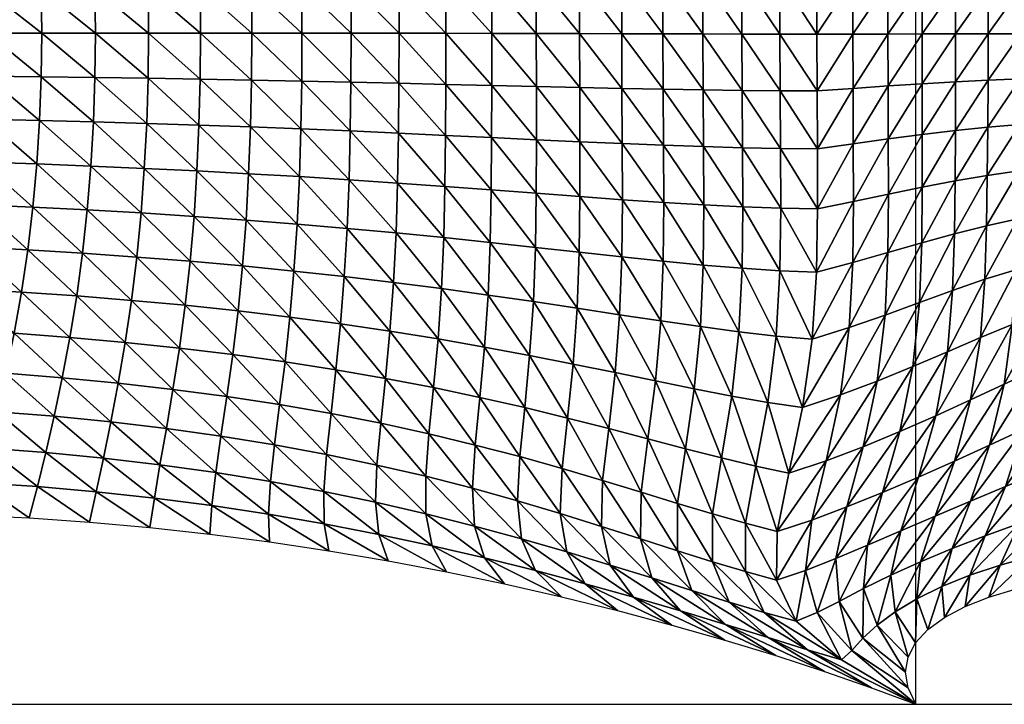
# Model space of a CAD drawing. Header units: metres. Extents: x -68 to 68, y -6 to 6.
# Tile 10 of 27: x -17 to -8, y -6 to 0. Entities that reach past the tile are written whole.
import ezdxf

# ---------------------------------------------------------------- set-up
doc = ezdxf.new("R2010")
doc.units = ezdxf.units.M
for name, color, linetype in [('0.0003 $ C30(SLASH)37', 50, 'Continuous'), ('mesh_cells_as_3dface_deformed_LC1', 40, 'Continuous'), ('nodes', 1, 'Continuous'), ('OSS VERZ 12 $ OSS VERZ', 30, 'Continuous')]:
    doc.layers.add(name, color=color, linetype=linetype)

msp = doc.modelspace()

# ---------------------------------------------------------------- linework, layer by layer
at = {"layer": '0.0003 $ C30(SLASH)37'}
msp.add_line((-9, -6, 12.6022), (-9, 6, 12.6022), dxfattribs=at)
at = {"layer": 'nodes'}
msp.add_point((-9, -6, 12.6022), dxfattribs=at)
at = {"layer": 'OSS VERZ 12 $ OSS VERZ'}
for p, q in [((-26, -6, 12.6022), (-9, -6, 12.6022)), ((-9, -6, 12.6022), (-5, -6, 0.0012))]:
    msp.add_line(p, q, dxfattribs=at)

# ---------------------------------------------------------------- meshes
at = {"layer": 'mesh_cells_as_3dface_deformed_LC1'}
mesh = msp.add_polyface(dxfattribs=at)
corners = [(-11.268, 2.576, 7.595), (-10.896, 2.066, 7.323), (-10.912, 2.628, 7.506), (-11.254, 2.033, 7.414), (-11.253, 1.505, 7.294), (-10.896, 1.524, 7.207), (-10.899, 1.002, 7.135), (-11.256, 0.992, 7.219), (-10.902, 0.494, 7.094), (-11.259, 0.49, 7.177), (-10.903, -0.007, 7.08), (-10.962, 3.197, 7.791), (-10.567, 2.672, 7.414), (-10.549, 2.092, 7.233), (-10.548, 1.538, 7.121), (-10.552, 1.009, 7.052), (-10.554, 0.496, 7.014), (-10.555, -0.008, 7), (-10.213, 2.111, 7.141), (-10.234, 2.708, 7.318), (-10.211, 1.547, 7.035), (-10.213, 1.012, 6.971), (-10.215, 0.497, 6.936), (-10.216, -0.009, 6.923), (-9.886, 2.12, 7.049), (-9.91, 2.733, 7.217), (-9.882, 1.549, 6.951), (-9.883, 1.012, 6.892), (-9.884, 0.496, 6.86), (-9.884, -0.01, 6.848), (-9.562, -0.009, 6.775), (-9.562, 0.476, 6.786), (-9.249, -0.008, 6.705), (-9.249, 0.456, 6.714), (-9.562, 0.968, 6.813), (-9.249, 0.927, 6.737), (-9.561, 1.48, 6.861), (-9.25, 1.414, 6.776), (-9.564, 2.025, 6.939), (-9.254, 1.93, 6.838), (-9.581, 2.614, 7.071), (-9.267, 2.488, 6.939), (-8.966, 2.366, 6.821), (-9.315, 3.097, 7.127)]
mesh.append_faces([[corners[k] for k in face] for face in [(0, 1, 2, 2), (3, 4, 5, 5), (3, 5, 1, 1), (4, 6, 5, 5), (7, 8, 6, 6), (9, 10, 8, 8), (11, 2, 12, 12), (2, 1, 13, 13), (2, 13, 12, 12), (1, 5, 14, 14), (1, 14, 13, 13), (5, 6, 15, 15), (5, 15, 14, 14), (6, 8, 16, 16), (6, 16, 15, 15), (8, 10, 17, 17), (8, 17, 16, 16), (12, 13, 18, 18), (12, 18, 19, 19), (13, 14, 20, 20), (13, 20, 18, 18), (14, 15, 21, 21), (14, 21, 20, 20), (15, 16, 22, 22), (15, 22, 21, 21), (16, 17, 23, 23), (16, 23, 22, 22), (19, 18, 24, 24), (19, 24, 25, 25), (18, 20, 26, 26), (18, 26, 24, 24), (20, 21, 27, 27), (20, 27, 26, 26), (21, 22, 28, 28), (21, 28, 27, 27), (22, 23, 29, 29), (22, 29, 28, 28), (29, 30, 31, 31), (29, 31, 28, 28), (30, 32, 33, 33), (30, 33, 31, 31), (28, 31, 34, 34), (28, 34, 27, 27), (31, 33, 35, 35), (31, 35, 34, 34), (27, 34, 36, 36), (27, 36, 26, 26), (34, 35, 37, 37), (34, 37, 36, 36), (26, 36, 38, 38), (26, 38, 24, 24), (36, 37, 39, 39), (36, 39, 38, 38), (24, 38, 40, 40), (24, 40, 25, 25), (38, 39, 41, 41), (38, 41, 40, 40), (39, 42, 41, 41), (40, 41, 43, 43)]])
mesh = msp.add_polyface(dxfattribs=at)
corners = [(-13.26, 2.737, 8.234), (-12.815, 2.344, 7.936), (-12.843, 2.811, 8.161), (-13.232, 2.286, 8.02), (-13.215, 1.828, 7.858), (-12.8, 1.871, 7.769), (-13.205, 1.369, 7.74), (-12.793, 1.398, 7.65), (-13.201, 0.91, 7.66), (-12.79, 0.929, 7.57), (-13.198, 0.453, 7.614), (-12.789, 0.462, 7.524), (-13.198, -0.002, 7.599), (-12.789, -0.003, 7.508), (-12.41, 2.403, 7.852), (-12.396, 1.914, 7.681), (-12.391, 1.428, 7.56), (-12.391, 0.947, 7.48), (-12.391, 0.47, 7.435), (-12.391, -0.004, 7.419), (-12.439, 2.888, 8.088), (-12.017, 2.463, 7.768), (-12.004, 1.956, 7.592), (-12.001, 1.456, 7.471), (-12.002, 0.963, 7.392), (-12.003, 0.478, 7.347), (-12.004, -0.004, 7.332), (-12.048, 2.967, 8.016), (-11.636, 2.521, 7.682), (-11.623, 1.996, 7.503), (-11.622, 1.482, 7.382), (-11.624, 0.979, 7.305), (-11.626, 0.484, 7.261), (-11.627, -0.005, 7.246), (-11.672, 3.046, 7.943), (-11.268, 2.576, 7.595), (-11.254, 2.033, 7.414), (-11.253, 1.505, 7.294), (-11.256, 0.992, 7.219), (-11.259, 0.49, 7.177), (-11.26, -0.006, 7.162), (-10.896, 2.066, 7.323), (-10.899, 1.002, 7.135), (-10.902, 0.494, 7.094), (-10.903, -0.007, 7.08)]
mesh.append_faces([[corners[k] for k in face] for face in [(0, 1, 2, 2), (3, 4, 5, 5), (3, 5, 1, 1), (4, 6, 7, 7), (4, 7, 5, 5), (6, 8, 9, 9), (6, 9, 7, 7), (8, 10, 11, 11), (8, 11, 9, 9), (10, 12, 13, 13), (10, 13, 11, 11), (2, 1, 14, 14), (1, 5, 15, 15), (1, 15, 14, 14), (5, 7, 16, 16), (5, 16, 15, 15), (7, 9, 17, 17), (7, 17, 16, 16), (9, 11, 18, 18), (9, 18, 17, 17), (11, 13, 19, 19), (11, 19, 18, 18), (20, 14, 21, 21), (14, 15, 22, 22), (14, 22, 21, 21), (15, 16, 23, 23), (15, 23, 22, 22), (16, 17, 24, 24), (16, 24, 23, 23), (17, 18, 25, 25), (17, 25, 24, 24), (18, 19, 26, 26), (18, 26, 25, 25), (27, 21, 28, 28), (21, 22, 29, 29), (21, 29, 28, 28), (22, 23, 30, 30), (22, 30, 29, 29), (23, 24, 31, 31), (23, 31, 30, 30), (24, 25, 32, 32), (24, 32, 31, 31), (25, 26, 33, 33), (25, 33, 32, 32), (34, 28, 35, 35), (28, 29, 36, 36), (28, 36, 35, 35), (29, 30, 37, 37), (29, 37, 36, 36), (30, 31, 38, 38), (30, 38, 37, 37), (31, 32, 39, 39), (31, 39, 38, 38), (32, 33, 40, 40), (32, 40, 39, 39), (35, 36, 41, 41), (37, 38, 42, 42), (38, 39, 43, 43), (39, 40, 44, 44)]])
mesh = msp.add_polyface(dxfattribs=at)
corners = [(-9.249, -0.008, 6.705), (-8.943, -0.007, 6.637), (-8.944, 0.438, 6.645), (-9.249, 0.456, 6.714), (-8.645, -0.007, 6.571), (-8.646, 0.421, 6.578), (-8.352, -0.007, 6.507), (-8.353, 0.407, 6.514), (-8.065, -0.007, 6.445), (-8.066, 0.395, 6.451), (-7.784, 0.386, 6.391), (-8.945, 0.889, 6.664), (-9.249, 0.927, 6.737), (-8.648, 0.854, 6.594), (-8.356, 0.825, 6.527), (-8.07, 0.8, 6.462), (-7.789, 0.78, 6.4), (-8.948, 1.353, 6.696), (-9.25, 1.414, 6.776), (-8.652, 1.298, 6.62), (-8.362, 1.25, 6.548), (-8.078, 1.21, 6.479), (-7.798, 1.179, 6.414), (-8.953, 1.84, 6.745), (-9.254, 1.93, 6.838), (-8.66, 1.76, 6.658), (-8.373, 1.69, 6.578), (-8.091, 1.632, 6.503), (-7.813, 1.585, 6.432), (-8.966, 2.366, 6.821), (-8.674, 2.253, 6.717), (-8.389, 2.154, 6.623), (-8.11, 2.071, 6.538), (-7.835, 2.004, 6.459), (-9.267, 2.488, 6.939), (-9.001, 2.944, 6.958), (-8.702, 2.795, 6.814), (-8.416, 2.657, 6.693), (-8.138, 2.54, 6.589), (-7.866, 2.445, 6.496), (-8.184, 3.058, 6.675), (-7.91, 2.922, 6.555)]
mesh.append_faces([[corners[k] for k in face] for face in [(0, 1, 2, 2), (0, 2, 3, 3), (1, 4, 5, 5), (1, 5, 2, 2), (4, 6, 7, 7), (4, 7, 5, 5), (6, 8, 9, 9), (6, 9, 7, 7), (8, 10, 9, 9), (3, 2, 11, 11), (3, 11, 12, 12), (2, 5, 13, 13), (2, 13, 11, 11), (5, 7, 14, 14), (5, 14, 13, 13), (7, 9, 15, 15), (7, 15, 14, 14), (9, 10, 16, 16), (9, 16, 15, 15), (12, 11, 17, 17), (12, 17, 18, 18), (11, 13, 19, 19), (11, 19, 17, 17), (13, 14, 20, 20), (13, 20, 19, 19), (14, 15, 21, 21), (14, 21, 20, 20), (15, 16, 22, 22), (15, 22, 21, 21), (18, 17, 23, 23), (18, 23, 24, 24), (17, 19, 25, 25), (17, 25, 23, 23), (19, 20, 26, 26), (19, 26, 25, 25), (20, 21, 27, 27), (20, 27, 26, 26), (21, 22, 28, 28), (21, 28, 27, 27), (24, 23, 29, 29), (23, 25, 30, 30), (23, 30, 29, 29), (25, 26, 31, 31), (25, 31, 30, 30), (26, 27, 32, 32), (26, 32, 31, 31), (27, 28, 33, 33), (27, 33, 32, 32), (34, 29, 35, 35), (29, 30, 36, 36), (29, 36, 35, 35), (30, 31, 37, 37), (30, 37, 36, 36), (31, 32, 38, 38), (31, 38, 37, 37), (32, 33, 39, 39), (32, 39, 38, 38), (37, 38, 40, 40), (38, 39, 41, 41)]])
mesh = msp.add_polyface(dxfattribs=at)
corners = [(-15.525, 2.434, 8.609), (-15.012, 2.082, 8.352), (-15.052, 2.484, 8.533), (-15.482, 2.04, 8.434), (-14.982, 1.671, 8.208), (-15.447, 1.638, 8.295), (-14.96, 1.256, 8.099), (-15.422, 1.231, 8.188), (-14.945, 0.838, 8.023), (-15.404, 0.822, 8.113), (-15.394, 0.411, 8.069), (-14.936, 0.419, 7.979), (-15.391, -0.001, 8.055), (-14.933, -0.001, 7.964), (-15.099, 2.875, 8.751), (-14.587, 2.54, 8.457), (-14.552, 2.127, 8.269), (-14.525, 1.707, 8.121), (-14.506, 1.282, 8.01), (-14.494, 0.855, 7.933), (-14.487, 0.427, 7.888), (-14.485, -0.001, 7.873), (-14.631, 2.94, 8.686), (-14.134, 2.601, 8.382), (-14.101, 2.177, 8.186), (-14.078, 1.745, 8.034), (-14.063, 1.31, 7.92), (-14.053, 0.873, 7.842), (-14.047, 0.436, 7.796), (-14.046, -0.002, 7.781), (-13.661, 2.23, 8.103), (-13.691, 2.667, 8.307), (-13.641, 1.786, 7.946), (-13.629, 1.339, 7.83), (-13.622, 0.891, 7.751), (-13.618, 0.444, 7.705), (-13.617, -0.002, 7.69), (-13.232, 2.286, 8.02), (-13.26, 2.737, 8.234), (-13.215, 1.828, 7.858), (-13.205, 1.369, 7.74), (-13.201, 0.91, 7.66), (-13.198, 0.453, 7.614), (-13.198, -0.002, 7.599), (-12.815, 2.344, 7.936)]
mesh.append_faces([[corners[k] for k in face] for face in [(0, 1, 2, 2), (3, 4, 1, 1), (5, 6, 4, 4), (7, 8, 6, 6), (9, 10, 11, 11), (9, 11, 8, 8), (10, 12, 13, 13), (10, 13, 11, 11), (14, 2, 15, 15), (2, 1, 16, 16), (2, 16, 15, 15), (1, 4, 17, 17), (1, 17, 16, 16), (4, 6, 18, 18), (4, 18, 17, 17), (6, 8, 19, 19), (6, 19, 18, 18), (8, 11, 20, 20), (8, 20, 19, 19), (11, 13, 21, 21), (11, 21, 20, 20), (22, 15, 23, 23), (15, 16, 24, 24), (15, 24, 23, 23), (16, 17, 25, 25), (16, 25, 24, 24), (17, 18, 26, 26), (17, 26, 25, 25), (18, 19, 27, 27), (18, 27, 26, 26), (19, 20, 28, 28), (19, 28, 27, 27), (20, 21, 29, 29), (20, 29, 28, 28), (23, 24, 30, 30), (23, 30, 31, 31), (24, 25, 32, 32), (24, 32, 30, 30), (25, 26, 33, 33), (25, 33, 32, 32), (26, 27, 34, 34), (26, 34, 33, 33), (27, 28, 35, 35), (27, 35, 34, 34), (28, 29, 36, 36), (28, 36, 35, 35), (31, 30, 37, 37), (31, 37, 38, 38), (30, 32, 39, 39), (30, 39, 37, 37), (32, 33, 40, 40), (32, 40, 39, 39), (33, 34, 41, 41), (33, 41, 40, 40), (34, 35, 42, 42), (34, 42, 41, 41), (35, 36, 43, 43), (35, 43, 42, 42), (38, 37, 44, 44)]])
mesh = msp.add_polyface(dxfattribs=at)
corners = [(-17.928, 1.89, 8.83), (-17.38, 1.534, 8.627), (-17.429, 1.913, 8.754), (-17.877, 1.516, 8.706), (-17.343, 1.153, 8.529), (-17.837, 1.138, 8.61), (-17.809, 0.759, 8.542), (-17.316, 0.769, 8.46), (-17.792, 0.38, 8.502), (-17.3, 0.385, 8.419), (-17.786, 0, 8.489), (-17.295, 0, 8.406), (-17.489, 2.286, 8.91), (-16.933, 1.939, 8.676), (-16.989, 2.315, 8.835), (-16.888, 1.556, 8.546), (-16.853, 1.169, 8.446), (-16.829, 0.781, 8.376), (-16.814, 0.39, 8.334), (-16.809, 0, 8.32), (-16.443, 1.968, 8.596), (-16.495, 2.35, 8.76), (-16.401, 1.58, 8.464), (-16.369, 1.188, 8.362), (-16.347, 0.793, 8.29), (-16.334, 0.397, 8.247), (-16.329, 0, 8.233), (-15.959, 2.002, 8.516), (-16.006, 2.389, 8.685), (-15.921, 1.608, 8.38), (-15.892, 1.209, 8.276), (-15.872, 0.807, 8.202), (-15.86, 0.403, 8.159), (-15.856, -0.001, 8.145), (-15.482, 2.04, 8.434), (-15.447, 1.638, 8.295), (-15.422, 1.231, 8.188), (-15.404, 0.822, 8.113), (-15.394, 0.411, 8.069), (-15.391, -0.001, 8.055), (-15.525, 2.434, 8.609), (-15.012, 2.082, 8.352), (-14.982, 1.671, 8.208), (-14.96, 1.256, 8.099), (-14.945, 0.838, 8.023)]
mesh.append_faces([[corners[k] for k in face] for face in [(0, 1, 2, 2), (3, 4, 1, 1), (5, 6, 7, 7), (5, 7, 4, 4), (6, 8, 9, 9), (6, 9, 7, 7), (8, 10, 11, 11), (8, 11, 9, 9), (12, 2, 13, 13), (12, 13, 14, 14), (2, 1, 15, 15), (2, 15, 13, 13), (1, 4, 16, 16), (1, 16, 15, 15), (4, 7, 17, 17), (4, 17, 16, 16), (7, 9, 18, 18), (7, 18, 17, 17), (9, 11, 19, 19), (9, 19, 18, 18), (14, 13, 20, 20), (14, 20, 21, 21), (13, 15, 22, 22), (13, 22, 20, 20), (15, 16, 23, 23), (15, 23, 22, 22), (16, 17, 24, 24), (16, 24, 23, 23), (17, 18, 25, 25), (17, 25, 24, 24), (18, 19, 26, 26), (18, 26, 25, 25), (21, 20, 27, 27), (21, 27, 28, 28), (20, 22, 29, 29), (20, 29, 27, 27), (22, 23, 30, 30), (22, 30, 29, 29), (23, 24, 31, 31), (23, 31, 30, 30), (24, 25, 32, 32), (24, 32, 31, 31), (25, 26, 33, 33), (25, 33, 32, 32), (28, 27, 34, 34), (27, 29, 35, 35), (27, 35, 34, 34), (29, 30, 36, 36), (29, 36, 35, 35), (30, 31, 37, 37), (30, 37, 36, 36), (31, 32, 38, 38), (31, 38, 37, 37), (32, 33, 39, 39), (32, 39, 38, 38), (40, 34, 41, 41), (34, 35, 42, 42), (35, 36, 43, 43), (36, 37, 44, 44)]])
mesh = msp.add_polyface(dxfattribs=at)
corners = [(-17.786, 0, 8.489), (-17.792, -0.38, 8.502), (-17.301, -0.385, 8.42), (-17.295, 0, 8.406), (-17.809, -0.76, 8.543), (-17.316, -0.77, 8.461), (-17.837, -1.138, 8.611), (-17.343, -1.153, 8.531), (-17.877, -1.516, 8.708), (-17.381, -1.534, 8.629), (-17.43, -1.912, 8.756), (-17.929, -1.89, 8.832), (-17.489, -2.285, 8.912), (-16.814, -0.391, 8.335), (-16.809, 0, 8.32), (-16.829, -0.781, 8.377), (-16.854, -1.17, 8.448), (-16.889, -1.556, 8.548), (-16.935, -1.938, 8.678), (-16.991, -2.315, 8.838), (-16.334, -0.397, 8.248), (-16.329, 0, 8.233), (-16.347, -0.794, 8.291), (-16.37, -1.188, 8.363), (-16.403, -1.58, 8.466), (-16.445, -1.968, 8.599), (-16.497, -2.349, 8.764), (-15.86, -0.404, 8.159), (-15.856, -0.001, 8.145), (-15.872, -0.808, 8.203), (-15.893, -1.209, 8.277), (-15.922, -1.608, 8.382), (-15.961, -2.002, 8.519), (-16.009, -2.389, 8.688), (-15.394, -0.412, 8.07), (-15.391, -0.001, 8.055), (-15.405, -0.823, 8.114), (-15.423, -1.232, 8.19), (-15.449, -1.638, 8.297), (-15.484, -2.039, 8.437), (-15.528, -2.433, 8.613), (-14.984, -1.671, 8.211), (-15.016, -2.081, 8.356)]
mesh.append_faces([[corners[k] for k in face] for face in [(0, 1, 2, 2), (0, 2, 3, 3), (1, 4, 5, 5), (1, 5, 2, 2), (4, 6, 7, 7), (4, 7, 5, 5), (6, 8, 9, 9), (6, 9, 7, 7), (8, 10, 9, 9), (11, 12, 10, 10), (3, 2, 13, 13), (3, 13, 14, 14), (2, 5, 15, 15), (2, 15, 13, 13), (5, 7, 16, 16), (5, 16, 15, 15), (7, 9, 17, 17), (7, 17, 16, 16), (9, 10, 18, 18), (9, 18, 17, 17), (10, 12, 19, 19), (10, 19, 18, 18), (14, 13, 20, 20), (14, 20, 21, 21), (13, 15, 22, 22), (13, 22, 20, 20), (15, 16, 23, 23), (15, 23, 22, 22), (16, 17, 24, 24), (16, 24, 23, 23), (17, 18, 25, 25), (17, 25, 24, 24), (18, 19, 26, 26), (18, 26, 25, 25), (21, 20, 27, 27), (21, 27, 28, 28), (20, 22, 29, 29), (20, 29, 27, 27), (22, 23, 30, 30), (22, 30, 29, 29), (23, 24, 31, 31), (23, 31, 30, 30), (24, 25, 32, 32), (24, 32, 31, 31), (25, 26, 33, 33), (25, 33, 32, 32), (28, 27, 34, 34), (28, 34, 35, 35), (27, 29, 36, 36), (27, 36, 34, 34), (29, 30, 37, 37), (29, 37, 36, 36), (30, 31, 38, 38), (30, 38, 37, 37), (31, 32, 39, 39), (31, 39, 38, 38), (32, 33, 40, 40), (32, 40, 39, 39), (37, 38, 41, 41), (38, 39, 42, 42)]])
mesh = msp.add_polyface(dxfattribs=at)
corners = [(-15.391, -0.001, 8.055), (-15.394, -0.412, 8.07), (-14.936, -0.42, 7.979), (-14.933, -0.001, 7.964), (-15.405, -0.823, 8.114), (-14.945, -0.839, 8.024), (-15.423, -1.232, 8.19), (-14.961, -1.257, 8.101), (-14.984, -1.671, 8.211), (-15.449, -1.638, 8.297), (-15.016, -2.081, 8.356), (-15.484, -2.039, 8.437), (-15.056, -2.483, 8.537), (-15.528, -2.433, 8.613), (-15.103, -2.874, 8.756), (-14.487, -0.429, 7.888), (-14.485, -0.001, 7.873), (-14.495, -0.857, 7.934), (-14.508, -1.283, 8.011), (-14.528, -1.707, 8.124), (-14.556, -2.127, 8.273), (-14.593, -2.539, 8.462), (-14.636, -2.939, 8.692), (-14.048, -0.438, 7.796), (-14.046, -0.002, 7.781), (-14.053, -0.875, 7.842), (-14.064, -1.311, 7.921), (-14.081, -1.746, 8.036), (-14.106, -2.176, 8.19), (-14.14, -2.599, 8.388), (-14.181, -3.01, 8.63), (-13.618, -0.448, 7.705), (-13.617, -0.002, 7.69), (-13.622, -0.894, 7.751), (-13.63, -1.341, 7.831), (-13.644, -1.786, 7.948), (-13.667, -2.229, 8.108), (-13.698, -2.664, 8.314), (-13.198, -0.458, 7.614), (-13.201, -0.914, 7.66), (-13.207, -1.371, 7.741), (-13.218, -1.828, 7.86), (-13.238, -2.284, 8.025), (-13.269, -2.733, 8.241)]
mesh.append_faces([[corners[k] for k in face] for face in [(0, 1, 2, 2), (0, 2, 3, 3), (1, 4, 5, 5), (1, 5, 2, 2), (4, 6, 7, 7), (4, 7, 5, 5), (6, 8, 7, 7), (9, 10, 8, 8), (11, 12, 10, 10), (13, 14, 12, 12), (3, 2, 15, 15), (3, 15, 16, 16), (2, 5, 17, 17), (2, 17, 15, 15), (5, 7, 18, 18), (5, 18, 17, 17), (7, 8, 19, 19), (7, 19, 18, 18), (8, 10, 20, 20), (8, 20, 19, 19), (10, 12, 21, 21), (10, 21, 20, 20), (12, 22, 21, 21), (16, 15, 23, 23), (16, 23, 24, 24), (15, 17, 25, 25), (15, 25, 23, 23), (17, 18, 26, 26), (17, 26, 25, 25), (18, 19, 27, 27), (18, 27, 26, 26), (19, 20, 28, 28), (19, 28, 27, 27), (20, 21, 29, 29), (20, 29, 28, 28), (21, 30, 29, 29), (24, 23, 31, 31), (24, 31, 32, 32), (23, 25, 33, 33), (23, 33, 31, 31), (25, 26, 34, 34), (25, 34, 33, 33), (26, 27, 35, 35), (26, 35, 34, 34), (27, 28, 36, 36), (27, 36, 35, 35), (28, 29, 37, 37), (28, 37, 36, 36), (32, 31, 38, 38), (31, 33, 39, 39), (31, 39, 38, 38), (33, 34, 40, 40), (33, 40, 39, 39), (34, 35, 41, 41), (34, 41, 40, 40), (35, 36, 42, 42), (35, 42, 41, 41), (36, 37, 43, 43), (36, 43, 42, 42)]])
mesh = msp.add_polyface(dxfattribs=at)
corners = [(-13.617, -0.002, 7.69), (-13.198, -0.458, 7.614), (-13.198, -0.002, 7.599), (-12.789, -0.468, 7.523), (-12.789, -0.003, 7.508), (-13.201, -0.914, 7.66), (-12.79, -0.933, 7.569), (-13.207, -1.371, 7.741), (-12.794, -1.402, 7.65), (-13.218, -1.828, 7.86), (-12.803, -1.872, 7.772), (-13.238, -2.284, 8.025), (-12.822, -2.342, 7.942), (-13.269, -2.733, 8.241), (-12.853, -2.806, 8.169), (-12.39, -0.477, 7.434), (-12.391, -0.004, 7.419), (-12.39, -0.953, 7.479), (-12.392, -1.432, 7.56), (-12.399, -1.915, 7.683), (-12.417, -2.4, 7.859), (-12.45, -2.881, 8.098), (-12.003, -0.486, 7.346), (-12.004, -0.004, 7.332), (-12.001, -0.971, 7.39), (-12.001, -1.461, 7.47), (-12.007, -1.958, 7.595), (-12.026, -2.459, 7.776), (-12.061, -2.958, 8.028), (-11.625, -0.494, 7.259), (-11.627, -0.005, 7.246), (-11.622, -0.988, 7.302), (-11.621, -1.489, 7.381), (-11.626, -2, 7.505), (-11.646, -2.517, 7.691), (-11.686, -3.034, 7.957), (-11.258, -0.502, 7.174), (-11.26, -0.006, 7.162), (-11.254, -1.003, 7.216), (-11.252, -1.514, 7.292), (-11.257, -2.038, 7.416), (-11.279, -2.573, 7.605), (-11.326, -3.109, 7.885), (-10.9, -0.508, 7.091), (-10.899, -2.073, 7.325), (-10.924, -2.624, 7.517)]
mesh.append_faces([[corners[k] for k in face] for face in [(0, 1, 2, 2), (2, 1, 3, 3), (2, 3, 4, 4), (1, 5, 6, 6), (1, 6, 3, 3), (5, 7, 8, 8), (5, 8, 6, 6), (7, 9, 10, 10), (7, 10, 8, 8), (9, 11, 12, 12), (9, 12, 10, 10), (11, 13, 14, 14), (11, 14, 12, 12), (4, 3, 15, 15), (4, 15, 16, 16), (3, 6, 17, 17), (3, 17, 15, 15), (6, 8, 18, 18), (6, 18, 17, 17), (8, 10, 19, 19), (8, 19, 18, 18), (10, 12, 20, 20), (10, 20, 19, 19), (12, 21, 20, 20), (16, 15, 22, 22), (16, 22, 23, 23), (15, 17, 24, 24), (15, 24, 22, 22), (17, 18, 25, 25), (17, 25, 24, 24), (18, 19, 26, 26), (18, 26, 25, 25), (19, 20, 27, 27), (19, 27, 26, 26), (20, 28, 27, 27), (23, 22, 29, 29), (23, 29, 30, 30), (22, 24, 31, 31), (22, 31, 29, 29), (24, 25, 32, 32), (24, 32, 31, 31), (25, 26, 33, 33), (25, 33, 32, 32), (26, 27, 34, 34), (26, 34, 33, 33), (27, 35, 34, 34), (30, 29, 36, 36), (30, 36, 37, 37), (29, 31, 38, 38), (29, 38, 36, 36), (31, 32, 39, 39), (31, 39, 38, 38), (32, 33, 40, 40), (32, 40, 39, 39), (33, 34, 41, 41), (33, 41, 40, 40), (34, 42, 41, 41), (37, 36, 43, 43), (39, 40, 44, 44), (40, 41, 45, 45)]])
mesh = msp.add_polyface(dxfattribs=at)
corners = [(-11.26, -0.006, 7.162), (-10.9, -0.508, 7.091), (-10.903, -0.007, 7.08), (-11.258, -0.502, 7.174), (-11.254, -1.003, 7.216), (-10.896, -1.015, 7.13), (-11.252, -1.514, 7.292), (-10.894, -1.536, 7.203), (-10.899, -2.073, 7.325), (-11.257, -2.038, 7.416), (-10.924, -2.624, 7.517), (-11.279, -2.573, 7.605), (-10.979, -3.18, 7.81), (-10.552, -0.512, 7.01), (-10.555, -0.008, 7), (-10.548, -1.025, 7.046), (-10.545, -1.553, 7.115), (-10.552, -2.102, 7.233), (-10.581, -2.67, 7.427), (-10.213, -0.515, 6.932), (-10.216, -0.009, 6.923), (-10.209, -1.031, 6.964), (-10.207, -1.565, 7.028), (-10.215, -2.124, 7.14), (-10.248, -2.708, 7.332), (-9.882, -0.516, 6.855), (-9.884, -0.01, 6.848), (-9.879, -1.033, 6.884), (-9.878, -1.571, 6.942), (-9.887, -2.138, 7.046), (-9.925, -2.736, 7.233), (-9.673, -3.234, 7.352), (-9.274, -2.52, 6.934), (-9.594, -2.631, 7.079), (-9.562, -2.05, 6.928), (-9.249, -1.961, 6.818), (-9.556, -1.504, 6.846), (-9.245, -1.439, 6.757), (-9.558, -0.989, 6.802), (-9.246, -0.946, 6.724), (-9.56, -0.494, 6.78), (-9.248, -0.472, 6.708), (-9.562, -0.009, 6.775), (-9.249, -0.008, 6.705)]
mesh.append_faces([[corners[k] for k in face] for face in [(0, 1, 2, 2), (3, 4, 5, 5), (3, 5, 1, 1), (4, 6, 7, 7), (4, 7, 5, 5), (6, 8, 7, 7), (9, 10, 8, 8), (11, 12, 10, 10), (2, 1, 13, 13), (2, 13, 14, 14), (1, 5, 15, 15), (1, 15, 13, 13), (5, 7, 16, 16), (5, 16, 15, 15), (7, 8, 17, 17), (7, 17, 16, 16), (8, 10, 18, 18), (8, 18, 17, 17), (14, 13, 19, 19), (14, 19, 20, 20), (13, 15, 21, 21), (13, 21, 19, 19), (15, 16, 22, 22), (15, 22, 21, 21), (16, 17, 23, 23), (16, 23, 22, 22), (17, 18, 24, 24), (17, 24, 23, 23), (20, 19, 25, 25), (20, 25, 26, 26), (19, 21, 27, 27), (19, 27, 25, 25), (21, 22, 28, 28), (21, 28, 27, 27), (22, 23, 29, 29), (22, 29, 28, 28), (23, 24, 30, 30), (23, 30, 29, 29), (31, 32, 33, 33), (30, 33, 34, 34), (30, 34, 29, 29), (33, 32, 35, 35), (33, 35, 34, 34), (29, 34, 36, 36), (29, 36, 28, 28), (34, 35, 37, 37), (34, 37, 36, 36), (28, 36, 38, 38), (28, 38, 27, 27), (36, 37, 39, 39), (36, 39, 38, 38), (27, 38, 40, 40), (27, 40, 25, 25), (38, 39, 41, 41), (38, 41, 40, 40), (25, 40, 42, 42), (25, 42, 26, 26), (40, 41, 43, 43), (40, 43, 42, 42)]])
mesh = msp.add_polyface(dxfattribs=at)
corners = [(-8.211, -3.138, 6.668), (-7.925, -3.008, 6.52), (-7.866, -2.506, 6.444), (-8.14, -2.606, 6.546), (-9.344, -3.11, 7.156), (-9.026, -2.98, 6.973), (-8.967, -2.408, 6.803), (-9.274, -2.52, 6.934), (-8.718, -2.849, 6.809), (-8.671, -2.3, 6.686), (-8.423, -2.722, 6.666), (-8.384, -2.201, 6.584), (-8.106, -2.115, 6.494), (-7.834, -2.044, 6.413), (-8.947, -1.874, 6.718), (-9.249, -1.961, 6.818), (-8.654, -1.793, 6.628), (-8.369, -1.722, 6.545), (-8.089, -1.661, 6.469), (-7.814, -1.613, 6.399), (-8.943, -1.377, 6.674), (-9.245, -1.439, 6.757), (-8.649, -1.321, 6.597), (-8.361, -1.272, 6.524), (-8.078, -1.232, 6.455), (-7.8, -1.2, 6.39), (-8.943, -0.907, 6.65), (-9.246, -0.946, 6.724), (-8.646, -0.872, 6.579), (-8.356, -0.842, 6.512), (-8.071, -0.817, 6.447), (-7.79, -0.797, 6.385), (-8.943, -0.453, 6.638), (-9.248, -0.472, 6.708), (-8.645, -0.436, 6.571), (-8.353, -0.422, 6.507), (-8.067, -0.41, 6.444), (-7.784, -0.401, 6.384), (-8.943, -0.007, 6.637), (-9.249, -0.008, 6.705), (-8.645, -0.007, 6.571), (-8.352, -0.007, 6.507), (-8.065, -0.007, 6.445), (-7.782, -0.007, 6.386)]
mesh.append_faces([[corners[k] for k in face] for face in [(0, 1, 2, 2), (0, 2, 3, 3), (4, 5, 6, 6), (4, 6, 7, 7), (5, 8, 9, 9), (5, 9, 6, 6), (8, 10, 11, 11), (8, 11, 9, 9), (10, 3, 12, 12), (10, 12, 11, 11), (3, 2, 13, 13), (3, 13, 12, 12), (7, 6, 14, 14), (7, 14, 15, 15), (6, 9, 16, 16), (6, 16, 14, 14), (9, 11, 17, 17), (9, 17, 16, 16), (11, 12, 18, 18), (11, 18, 17, 17), (12, 13, 19, 19), (12, 19, 18, 18), (15, 14, 20, 20), (15, 20, 21, 21), (14, 16, 22, 22), (14, 22, 20, 20), (16, 17, 23, 23), (16, 23, 22, 22), (17, 18, 24, 24), (17, 24, 23, 23), (18, 19, 25, 25), (18, 25, 24, 24), (21, 20, 26, 26), (21, 26, 27, 27), (20, 22, 28, 28), (20, 28, 26, 26), (22, 23, 29, 29), (22, 29, 28, 28), (23, 24, 30, 30), (23, 30, 29, 29), (24, 31, 30, 30), (27, 26, 32, 32), (27, 32, 33, 33), (26, 28, 34, 34), (26, 34, 32, 32), (28, 29, 35, 35), (28, 35, 34, 34), (29, 30, 36, 36), (29, 36, 35, 35), (30, 37, 36, 36), (33, 32, 38, 38), (33, 38, 39, 39), (32, 34, 40, 40), (32, 40, 38, 38), (34, 35, 41, 41), (34, 41, 40, 40), (35, 36, 42, 42), (35, 42, 41, 41), (36, 43, 42, 42)]])
mesh = msp.add_polyface(dxfattribs=at)
corners = [(-17.489, -2.285, 8.912), (-17.559, -2.651, 9.097), (-17.056, -2.683, 9.028), (-16.991, -2.315, 8.838), (-17.638, -3.008, 9.308), (-17.13, -3.04, 9.245), (-17.724, -3.352, 9.542), (-17.209, -3.384, 9.485), (-17.814, -3.682, 9.794), (-17.292, -3.711, 9.744), (-17.907, -3.996, 10.059), (-17.376, -4.019, 10.016), (-17.461, -4.308, 10.294), (-16.558, -2.721, 8.959), (-16.497, -2.349, 8.764), (-16.626, -3.081, 9.183), (-16.698, -3.425, 9.432), (-16.773, -3.75, 9.7), (-16.848, -4.054, 9.983), (-16.922, -4.334, 10.271), (-16.065, -2.766, 8.89), (-16.009, -2.389, 8.688), (-16.127, -3.129, 9.123), (-16.193, -3.475, 9.382), (-16.259, -3.8, 9.663), (-16.323, -4.1, 9.958), (-16.383, -4.372, 10.261), (-15.58, -2.817, 8.823), (-15.528, -2.433, 8.613), (-15.637, -3.185, 9.065), (-15.696, -3.534, 9.337), (-15.753, -3.859, 9.633), (-15.803, -4.156, 9.945), (-15.845, -4.42, 10.264), (-15.484, -2.039, 8.437), (-15.056, -2.483, 8.537), (-15.103, -2.874, 8.756), (-15.155, -3.249, 9.011), (-15.208, -3.603, 9.299), (-15.254, -3.929, 9.612), (-15.29, -4.223, 9.943), (-15.308, -4.479, 10.282)]
mesh.append_faces([[corners[k] for k in face] for face in [(0, 1, 2, 2), (0, 2, 3, 3), (1, 4, 5, 5), (1, 5, 2, 2), (4, 6, 7, 7), (4, 7, 5, 5), (6, 8, 9, 9), (6, 9, 7, 7), (8, 10, 11, 11), (8, 11, 9, 9), (10, 12, 11, 11), (3, 2, 13, 13), (3, 13, 14, 14), (2, 5, 15, 15), (2, 15, 13, 13), (5, 7, 16, 16), (5, 16, 15, 15), (7, 9, 17, 17), (7, 17, 16, 16), (9, 11, 18, 18), (9, 18, 17, 17), (11, 12, 19, 19), (11, 19, 18, 18), (14, 13, 20, 20), (14, 20, 21, 21), (13, 15, 22, 22), (13, 22, 20, 20), (15, 16, 23, 23), (15, 23, 22, 22), (16, 17, 24, 24), (16, 24, 23, 23), (17, 18, 25, 25), (17, 25, 24, 24), (18, 19, 26, 26), (18, 26, 25, 25), (21, 20, 27, 27), (21, 27, 28, 28), (20, 22, 29, 29), (20, 29, 27, 27), (22, 23, 30, 30), (22, 30, 29, 29), (23, 24, 31, 31), (23, 31, 30, 30), (24, 25, 32, 32), (24, 32, 31, 31), (25, 26, 33, 33), (25, 33, 32, 32), (34, 28, 35, 35), (28, 27, 36, 36), (27, 29, 37, 37), (27, 37, 36, 36), (29, 30, 38, 38), (29, 38, 37, 37), (30, 31, 39, 39), (30, 39, 38, 38), (31, 32, 40, 40), (31, 40, 39, 39), (32, 33, 41, 41), (32, 41, 40, 40)]])
mesh = msp.add_polyface(dxfattribs=at)
corners = [(-12.822, -2.342, 7.942), (-12.853, -2.806, 8.169), (-12.45, -2.881, 8.098), (-12.894, -3.256, 8.461), (-12.494, -3.347, 8.41), (-12.936, -3.682, 8.816), (-12.539, -3.786, 8.796), (-12.559, -4.181, 9.245), (-12.961, -4.069, 9.228), (-12.943, -4.408, 9.682), (-12.523, -4.522, 9.739), (-12.855, -4.692, 10.159), (-12.398, -4.805, 10.258), (-12.675, -4.923, 10.646), (-12.166, -5.038, 10.788), (-12.417, -2.4, 7.859), (-12.061, -2.958, 8.028), (-12.111, -3.441, 8.363), (-12.16, -3.892, 8.782), (-12.176, -4.295, 9.273), (-12.119, -4.638, 9.812), (-11.953, -4.923, 10.379), (-11.666, -5.161, 10.957), (-12.026, -2.459, 7.776), (-11.686, -3.034, 7.957), (-11.744, -3.535, 8.318), (-11.798, -3.999, 8.774), (-11.809, -4.409, 9.31), (-11.73, -4.755, 9.901), (-11.521, -5.043, 10.522), (-11.179, -5.291, 11.156), (-11.646, -2.517, 7.691), (-11.326, -3.109, 7.885), (-11.393, -3.627, 8.273), (-11.454, -4.104, 8.769), (-11.461, -4.52, 9.355), (-11.357, -4.87, 10.002), (-11.102, -5.165, 10.686), (-10.707, -5.426, 11.387), (-11.279, -2.573, 7.605), (-10.979, -3.18, 7.81), (-11.058, -3.715, 8.226), (-11.128, -4.204, 8.765), (-11.13, -4.627, 9.404), (-11.002, -4.982, 10.112)]
mesh.append_faces([[corners[k] for k in face] for face in [(0, 1, 2, 2), (1, 3, 4, 4), (1, 4, 2, 2), (3, 5, 6, 6), (3, 6, 4, 4), (5, 7, 6, 6), (8, 9, 10, 10), (8, 10, 7, 7), (9, 11, 12, 12), (9, 12, 10, 10), (11, 13, 14, 14), (11, 14, 12, 12), (15, 2, 16, 16), (2, 4, 17, 17), (2, 17, 16, 16), (4, 6, 18, 18), (4, 18, 17, 17), (6, 7, 19, 19), (6, 19, 18, 18), (7, 10, 20, 20), (7, 20, 19, 19), (10, 12, 21, 21), (10, 21, 20, 20), (12, 14, 22, 22), (12, 22, 21, 21), (23, 16, 24, 24), (16, 17, 25, 25), (16, 25, 24, 24), (17, 18, 26, 26), (17, 26, 25, 25), (18, 19, 27, 27), (18, 27, 26, 26), (19, 20, 28, 28), (19, 28, 27, 27), (20, 21, 29, 29), (20, 29, 28, 28), (21, 22, 30, 30), (21, 30, 29, 29), (31, 24, 32, 32), (24, 25, 33, 33), (24, 33, 32, 32), (25, 26, 34, 34), (25, 34, 33, 33), (26, 27, 35, 35), (26, 35, 34, 34), (27, 28, 36, 36), (27, 36, 35, 35), (28, 29, 37, 37), (28, 37, 36, 36), (29, 38, 37, 37), (39, 32, 40, 40), (32, 33, 41, 41), (32, 41, 40, 40), (33, 34, 42, 42), (33, 42, 41, 41), (34, 35, 43, 43), (34, 43, 42, 42), (35, 36, 44, 44), (35, 44, 43, 43)]])
mesh = msp.add_polyface(dxfattribs=at)
corners = [(-15.056, -2.483, 8.537), (-15.103, -2.874, 8.756), (-14.636, -2.939, 8.692), (-15.155, -3.249, 9.011), (-14.684, -3.321, 8.961), (-15.208, -3.603, 9.299), (-14.73, -3.68, 9.267), (-15.254, -3.929, 9.612), (-14.766, -4.009, 9.601), (-15.29, -4.223, 9.943), (-14.784, -4.3, 9.954), (-15.308, -4.479, 10.282), (-14.774, -4.548, 10.316), (-14.593, -2.539, 8.462), (-14.181, -3.01, 8.63), (-14.225, -3.401, 8.916), (-14.265, -3.766, 9.243), (-14.29, -4.097, 9.601), (-14.286, -4.387, 9.98), (-14.243, -4.628, 10.368), (-14.14, -2.599, 8.388), (-13.738, -3.087, 8.57), (-13.698, -2.664, 8.314), (-13.78, -3.488, 8.877), (-13.815, -3.861, 9.228), (-13.827, -4.194, 9.614), (-13.799, -4.481, 10.021), (-13.715, -4.717, 10.439), (-13.308, -3.169, 8.514), (-13.269, -2.733, 8.241), (-13.35, -3.582, 8.843), (-13.379, -3.962, 9.223), (-13.377, -4.298, 9.64), (-13.321, -4.583, 10.081), (-13.192, -4.816, 10.531), (-12.894, -3.256, 8.461), (-12.853, -2.806, 8.169), (-12.936, -3.682, 8.816), (-12.961, -4.069, 9.228), (-12.943, -4.408, 9.682), (-12.855, -4.692, 10.159), (-12.675, -4.923, 10.646), (-12.559, -4.181, 9.245)]
mesh.append_faces([[corners[k] for k in face] for face in [(0, 1, 2, 2), (1, 3, 4, 4), (1, 4, 2, 2), (3, 5, 6, 6), (3, 6, 4, 4), (5, 7, 8, 8), (5, 8, 6, 6), (7, 9, 10, 10), (7, 10, 8, 8), (9, 11, 12, 12), (9, 12, 10, 10), (13, 2, 14, 14), (2, 4, 15, 15), (2, 15, 14, 14), (4, 6, 16, 16), (4, 16, 15, 15), (6, 8, 17, 17), (6, 17, 16, 16), (8, 10, 18, 18), (8, 18, 17, 17), (10, 12, 19, 19), (10, 19, 18, 18), (20, 14, 21, 21), (20, 21, 22, 22), (14, 15, 23, 23), (14, 23, 21, 21), (15, 16, 24, 24), (15, 24, 23, 23), (16, 17, 25, 25), (16, 25, 24, 24), (17, 18, 26, 26), (17, 26, 25, 25), (18, 19, 27, 27), (18, 27, 26, 26), (22, 21, 28, 28), (22, 28, 29, 29), (21, 23, 30, 30), (21, 30, 28, 28), (23, 24, 31, 31), (23, 31, 30, 30), (24, 25, 32, 32), (24, 32, 31, 31), (25, 26, 33, 33), (25, 33, 32, 32), (26, 27, 34, 34), (26, 34, 33, 33), (29, 28, 35, 35), (29, 35, 36, 36), (28, 30, 37, 37), (28, 37, 35, 35), (30, 31, 38, 38), (30, 38, 37, 37), (31, 32, 39, 39), (31, 39, 38, 38), (32, 33, 40, 40), (32, 40, 39, 39), (33, 34, 41, 41), (33, 41, 40, 40), (37, 38, 42, 42)]])
mesh = msp.add_polyface(dxfattribs=at)
corners = [(-10.924, -2.624, 7.517), (-10.979, -3.18, 7.81), (-10.645, -3.244, 7.731), (-10.581, -2.67, 7.427), (-11.058, -3.715, 8.226), (-10.737, -3.798, 8.175), (-11.128, -4.204, 8.765), (-10.817, -4.298, 8.758), (-11.13, -4.627, 9.404), (-10.817, -4.726, 9.451), (-10.323, -3.301, 7.647), (-10.248, -2.708, 7.332), (-10.43, -3.871, 8.117), (-10.522, -4.382, 8.742), (-10.522, -4.814, 9.49), (-10.011, -3.346, 7.554), (-9.925, -2.736, 7.233), (-10.134, -3.933, 8.047), (-10.24, -4.454, 8.712), (-10.245, -4.89, 9.512), (-9.224, -4.847, 8.821), (-8.959, -4.726, 8.388), (-8.826, -4.317, 7.711), (-9.134, -4.448, 8.08), (-8.676, -4.607, 7.966), (-8.512, -4.185, 7.362), (-9.984, -4.803, 9.189), (-9.93, -4.353, 8.418), (-9.714, -4.696, 8.833), (-9.616, -4.235, 8.105), (-9.431, -4.576, 8.458), (-9.297, -4.106, 7.789), (-8.976, -3.968, 7.48), (-8.655, -3.826, 7.189), (-8.34, -3.682, 6.926), (-9.801, -3.822, 7.795), (-9.47, -3.697, 7.539), (-9.142, -3.562, 7.29), (-8.821, -3.42, 7.057), (-8.51, -3.277, 6.848), (-9.673, -3.234, 7.352), (-9.344, -3.11, 7.156), (-9.026, -2.98, 6.973), (-8.718, -2.849, 6.809), (-8.423, -2.722, 6.666), (-9.594, -2.631, 7.079), (-9.274, -2.52, 6.934)]
mesh.append_faces([[corners[k] for k in face] for face in [(0, 1, 2, 2), (0, 2, 3, 3), (1, 4, 5, 5), (1, 5, 2, 2), (4, 6, 7, 7), (4, 7, 5, 5), (6, 8, 9, 9), (6, 9, 7, 7), (3, 2, 10, 10), (3, 10, 11, 11), (2, 5, 12, 12), (2, 12, 10, 10), (5, 7, 13, 13), (5, 13, 12, 12), (7, 14, 13, 13), (11, 10, 15, 15), (11, 15, 16, 16), (10, 12, 17, 17), (10, 17, 15, 15), (12, 13, 18, 18), (12, 18, 17, 17), (13, 19, 18, 18), (20, 21, 22, 22), (20, 22, 23, 23), (21, 24, 25, 25), (21, 25, 22, 22), (19, 26, 27, 27), (19, 27, 18, 18), (26, 28, 29, 29), (26, 29, 27, 27), (28, 30, 31, 31), (28, 31, 29, 29), (30, 23, 32, 32), (30, 32, 31, 31), (23, 22, 33, 33), (23, 33, 32, 32), (22, 34, 33, 33), (18, 27, 35, 35), (18, 35, 17, 17), (27, 29, 36, 36), (27, 36, 35, 35), (29, 31, 37, 37), (29, 37, 36, 36), (31, 32, 38, 38), (31, 38, 37, 37), (32, 33, 39, 39), (32, 39, 38, 38), (17, 35, 40, 40), (17, 40, 15, 15), (35, 36, 41, 41), (35, 41, 40, 40), (36, 37, 42, 42), (36, 42, 41, 41), (37, 38, 43, 43), (37, 43, 42, 42), (38, 44, 43, 43), (15, 40, 45, 45), (15, 45, 16, 16), (40, 41, 46, 46)]])
mesh = msp.add_polyface(dxfattribs=at)
corners = [(-8.743, -5.223, 9.472), (-8.56, -5.125, 8.982), (-8.517, -4.846, 8.232), (-8.348, -5.041, 8.503), (-8.247, -4.755, 7.791), (-8.111, -4.972, 8.036), (-7.963, -4.676, 7.369), (-7.853, -4.919, 7.58), (-7.67, -4.611, 6.965), (-7.58, -4.886, 7.132), (-7.38, -4.561, 6.583), (-7.301, -4.871, 6.688), (-7.084, -4.463, 6.307), (-7.014, -4.874, 6.25), (-8.766, -4.947, 8.69), (-8.379, -4.494, 7.565), (-8.075, -4.385, 7.19), (-7.771, -4.28, 6.85), (-7.474, -4.176, 6.555), (-7.191, -4.075, 6.321), (-6.922, -3.99, 6.149), (-8.676, -4.607, 7.966), (-8.198, -4.053, 7.042), (-8.512, -4.185, 7.362), (-7.89, -3.922, 6.759), (-7.594, -3.795, 6.524), (-7.314, -3.678, 6.339), (-7.05, -3.586, 6.198), (-6.799, -3.533, 6.087), (-8.826, -4.317, 7.711), (-8.34, -3.682, 6.926), (-8.035, -3.54, 6.699), (-7.744, -3.405, 6.512), (-7.468, -3.286, 6.364), (-7.205, -3.193, 6.248), (-6.951, -3.134, 6.153), (-8.655, -3.826, 7.189), (-8.211, -3.138, 6.668), (-8.51, -3.277, 6.848), (-7.925, -3.008, 6.52), (-7.652, -2.896, 6.4), (-7.388, -2.808, 6.301), (-7.131, -2.747, 6.217), (-6.878, -2.714, 6.14), (-8.821, -3.42, 7.057), (-8.423, -2.722, 6.666), (-8.14, -2.606, 6.546)]
mesh.append_faces([[corners[k] for k in face] for face in [(0, 1, 2, 2), (1, 3, 4, 4), (1, 4, 2, 2), (3, 5, 6, 6), (3, 6, 4, 4), (5, 7, 8, 8), (5, 8, 6, 6), (7, 9, 10, 10), (7, 10, 8, 8), (10, 11, 12, 12), (9, 11, 10, 10), (11, 13, 12, 12), (14, 2, 15, 15), (2, 4, 16, 16), (2, 16, 15, 15), (4, 6, 17, 17), (4, 17, 16, 16), (6, 8, 18, 18), (6, 18, 17, 17), (8, 10, 19, 19), (8, 19, 18, 18), (10, 12, 20, 20), (10, 20, 19, 19), (21, 15, 22, 22), (21, 22, 23, 23), (15, 16, 24, 24), (15, 24, 22, 22), (16, 17, 25, 25), (16, 25, 24, 24), (17, 18, 26, 26), (17, 26, 25, 25), (18, 19, 27, 27), (18, 27, 26, 26), (19, 28, 27, 27), (29, 23, 30, 30), (23, 22, 31, 31), (23, 31, 30, 30), (22, 24, 32, 32), (22, 32, 31, 31), (24, 25, 33, 33), (24, 33, 32, 32), (25, 26, 34, 34), (25, 34, 33, 33), (26, 27, 35, 35), (26, 35, 34, 34), (36, 30, 37, 37), (36, 37, 38, 38), (30, 31, 39, 39), (30, 39, 37, 37), (31, 32, 40, 40), (31, 40, 39, 39), (32, 33, 41, 41), (32, 41, 40, 40), (33, 34, 42, 42), (33, 42, 41, 41), (34, 43, 42, 42), (44, 38, 45, 45), (38, 37, 46, 46), (38, 46, 45, 45)]])
mesh = msp.add_polyface(dxfattribs=at)
corners = [(-11.521, -5.043, 10.522), (-11.179, -5.291, 11.156), (-10.707, -5.426, 11.387), (-11.357, -4.87, 10.002), (-11.102, -5.165, 10.686), (-10.7, -5.286, 10.869), (-11.002, -4.982, 10.112), (-10.251, -5.565, 11.648), (-11.13, -4.627, 9.404), (-10.666, -5.086, 10.225), (-10.817, -4.726, 9.451), (-10.319, -5.404, 11.063), (-9.815, -5.708, 11.94), (-10.817, -4.298, 8.758), (-10.522, -4.814, 9.49), (-10.354, -5.179, 10.328), (-9.968, -5.513, 11.253), (-9.397, -5.853, 12.259), (-10.522, -4.382, 8.742), (-10.245, -4.89, 9.512), (-10.069, -5.258, 10.409), (-9.664, -5.601, 11.403), (-9, -6, 12.602), (-9.068, -5.854, 12.07), (-9.571, -5.519, 11.045), (-9.091, -5.714, 11.538), (-9.473, -5.41, 10.601), (-9.069, -5.579, 11.01), (-9.346, -5.293, 10.13), (-9.002, -5.451, 10.487), (-9.185, -5.174, 9.647), (-8.892, -5.332, 9.974), (-8.991, -5.057, 9.164), (-8.743, -5.223, 9.472), (-8.766, -4.947, 8.69), (-8.517, -4.846, 8.232), (-9.882, -5.18, 10.071), (-9.685, -5.08, 9.679), (-9.466, -4.966, 9.256), (-9.224, -4.847, 8.821), (-8.959, -4.726, 8.388), (-8.676, -4.607, 7.966), (-8.379, -4.494, 7.565), (-9.984, -4.803, 9.189), (-9.714, -4.696, 8.833), (-9.431, -4.576, 8.458), (-9.134, -4.448, 8.08)]
mesh.append_faces([[corners[k] for k in face] for face in [(0, 1, 2, 2), (3, 4, 5, 5), (3, 5, 6, 6), (4, 2, 7, 7), (4, 7, 5, 5), (8, 6, 9, 9), (8, 9, 10, 10), (6, 5, 11, 11), (6, 11, 9, 9), (5, 7, 12, 12), (5, 12, 11, 11), (13, 10, 14, 14), (10, 9, 15, 15), (10, 15, 14, 14), (9, 11, 16, 16), (9, 16, 15, 15), (11, 12, 17, 17), (11, 17, 16, 16), (18, 14, 19, 19), (14, 15, 20, 20), (14, 20, 19, 19), (15, 16, 21, 21), (15, 21, 20, 20), (16, 17, 22, 22), (16, 22, 21, 21), (22, 23, 24, 24), (22, 24, 21, 21), (23, 25, 26, 26), (23, 26, 24, 24), (25, 27, 28, 28), (25, 28, 26, 26), (27, 29, 30, 30), (27, 30, 28, 28), (29, 31, 32, 32), (29, 32, 30, 30), (31, 33, 34, 34), (31, 34, 32, 32), (33, 35, 34, 34), (21, 24, 36, 36), (21, 36, 20, 20), (24, 26, 37, 37), (24, 37, 36, 36), (26, 28, 38, 38), (26, 38, 37, 37), (28, 30, 39, 39), (28, 39, 38, 38), (30, 32, 40, 40), (30, 40, 39, 39), (32, 34, 41, 41), (32, 41, 40, 40), (34, 42, 41, 41), (20, 36, 43, 43), (20, 43, 19, 19), (36, 37, 44, 44), (36, 44, 43, 43), (37, 38, 45, 45), (37, 45, 44, 44), (38, 39, 46, 46), (38, 46, 45, 45)]])

doc.saveas('drawing.dxf')
